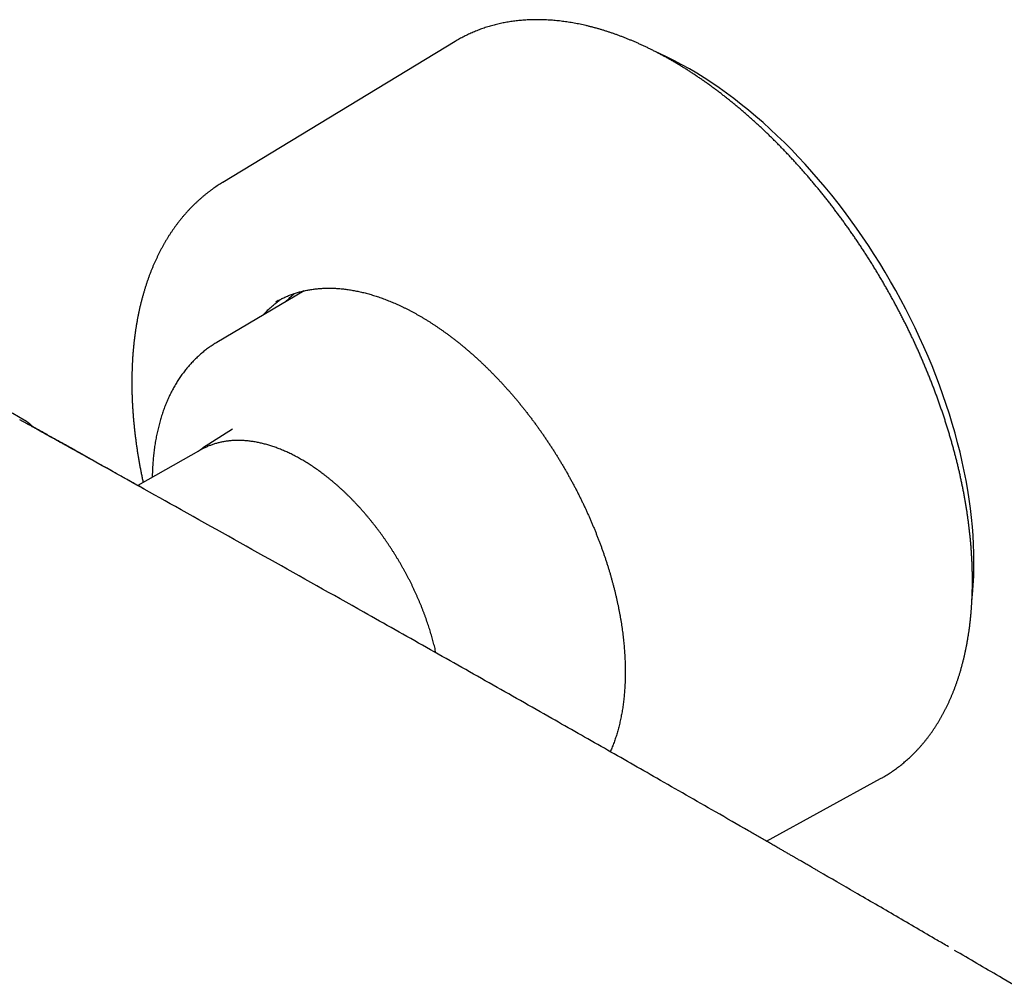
# Model space of a CAD drawing. Header units: millimetres. Extents: x 7 to 737, y 12 to 367.
# Tile 9 of 14: x 548 to 633, y 115 to 198. Entities that reach past the tile are written whole.
import ezdxf

# ---------------------------------------------------------------- set-up
doc = ezdxf.new("R2010")
doc.units = ezdxf.units.MM

msp = doc.modelspace()

# ---------------------------------------------------------------- linework, layer by layer
at = {"color": 7, "linetype": 'Continuous', "lineweight": 30}
for p, q in [((585.738, 195.681), (565.677, 183.521)), ((585.914, 195.786), (585.738, 195.681)), ((572.704, 174.16), (565.168, 169.701)), ((566.528, 162.211), (563.947, 160.57)), ((563.797, 160.434), (558.36, 157.341)), ((563.879, 160.48), (563.797, 160.434)), ((612.624, 126.651), (622.468, 132.056)), ((622.468, 132.056), (622.656, 132.162))]:
    msp.add_line(p, q, dxfattribs=at)
at = {"color": 7, "linetype": 'Continuous', "lineweight": 30, "flags": 128}
for points in [[(630.532, 150.756), (630.523, 151.503), (630.498, 152.26), (630.456, 153.026), (630.397, 153.799), (630.322, 154.581), (630.229, 155.369), (630.12, 156.164), (629.995, 156.965), (629.853, 157.772), (629.694, 158.583), (629.52, 159.399), (629.329, 160.218), (629.122, 161.041), (628.9, 161.867), (628.661, 162.694), (628.407, 163.523), (628.138, 164.353), (627.854, 165.184), (627.554, 166.014), (627.24, 166.844), (626.911, 167.672), (626.568, 168.498), (626.21, 169.322), (625.839, 170.143), (625.454, 170.961), (625.056, 171.774), (624.644, 172.582), (624.22, 173.386), (623.784, 174.183), (623.335, 174.974), (622.874, 175.759), (622.402, 176.536), (621.918, 177.305), (621.423, 178.065), (620.918, 178.817), (620.403, 179.559), (619.878, 180.291), (619.343, 181.012), (618.799, 181.723), (618.246, 182.422), (617.685, 183.109), (617.115, 183.783), (616.538, 184.445), (615.954, 185.093), (615.363, 185.727), (614.766, 186.347), (614.162, 186.953), (613.553, 187.543), (612.939, 188.118), (612.319, 188.677), (611.696, 189.22), (611.069, 189.746), (610.438, 190.255), (609.804, 190.747), (609.167, 191.221), (608.528, 191.677), (607.888, 192.115), (607.246, 192.534), (606.603, 192.935), (605.96, 193.316), (605.317, 193.677), (604.674, 194.019), (604.032, 194.341), (603.391, 194.643), (603.053, 194.794)], [(570.467, 173.316), (570.337, 173.243), (570.222, 173.175)], [(548.549, 163.007), (547.566, 163.558), (547.324, 163.694)], [(563.864, 160.516), (563.934, 160.561), (564.032, 160.623)]]:
    msp.add_lwpolyline(points, dxfattribs=at)
at = {"color": 7, "linetype": 'Continuous', "lineweight": 30}
msp.add_arc((600.668, 150.705), 29.864, 353.83635, 0.098, dxfattribs=at)
for points, knots in [([(622.659, 132.164), (622.688, 132.18), (622.78, 132.233), (622.934, 132.325), (623.122, 132.441), (623.307, 132.56), (623.491, 132.683), (623.672, 132.809), (623.851, 132.938), (624.029, 133.071), (624.204, 133.207), (624.377, 133.346), (624.548, 133.489), (624.717, 133.634), (624.883, 133.783), (625.048, 133.936), (625.21, 134.091), (625.37, 134.25), (625.528, 134.411), (625.683, 134.576), (625.837, 134.744), (625.988, 134.915), (626.136, 135.09), (626.283, 135.267), (626.427, 135.447), (626.569, 135.631), (626.708, 135.817), (626.845, 136.007), (626.98, 136.199), (627.112, 136.395), (627.242, 136.593), (627.369, 136.795), (627.494, 136.999), (627.616, 137.206), (627.736, 137.416), (627.854, 137.629), (627.968, 137.845), (628.081, 138.063), (628.191, 138.284), (628.298, 138.508), (628.403, 138.735), (628.505, 138.965), (628.604, 139.197), (628.701, 139.431), (628.796, 139.669), (628.888, 139.909), (628.977, 140.151), (629.063, 140.396), (629.147, 140.644), (629.228, 140.894), (629.307, 141.147), (629.383, 141.402), (629.456, 141.659), (629.526, 141.919), (629.594, 142.181), (629.659, 142.445), (629.721, 142.712), (629.781, 142.981), (629.838, 143.252), (629.892, 143.526), (629.944, 143.801), (629.992, 144.079), (630.038, 144.359), (630.082, 144.641), (630.122, 144.925), (630.16, 145.211), (630.195, 145.499), (630.227, 145.789), (630.256, 146.081), (630.283, 146.374), (630.307, 146.67), (630.328, 146.967), (630.346, 147.267), (630.362, 147.568), (630.375, 147.87), (630.385, 148.175), (630.392, 148.481), (630.396, 148.789), (630.398, 149.098), (630.397, 149.409), (630.393, 149.722), (630.386, 150.036), (630.377, 150.351), (630.365, 150.668), (630.35, 150.986), (630.332, 151.306), (630.311, 151.627), (630.288, 151.95), (630.262, 152.273), (630.233, 152.598), (630.201, 152.924), (630.167, 153.251), (630.13, 153.58), (630.09, 153.909), (630.048, 154.239), (630.002, 154.571), (629.954, 154.904), (629.904, 155.237), (629.85, 155.571), (629.794, 155.907), (629.735, 156.243), (629.674, 156.58), (629.609, 156.917), (629.542, 157.256), (629.473, 157.595), (629.4, 157.935), (629.325, 158.275), (629.248, 158.617), (629.168, 158.958), (629.085, 159.3), (628.999, 159.643), (628.911, 159.986), (628.82, 160.33), (628.727, 160.674), (628.631, 161.018), (628.533, 161.363), (628.431, 161.707), (628.328, 162.053), (628.222, 162.398), (628.113, 162.743), (628.002, 163.089), (627.888, 163.435), (627.772, 163.78), (627.653, 164.126), (627.532, 164.472), (627.408, 164.818), (627.282, 165.163), (627.154, 165.509), (627.023, 165.854), (626.889, 166.199), (626.754, 166.544), (626.616, 166.889), (626.475, 167.233), (626.332, 167.577), (626.187, 167.921), (626.04, 168.264), (625.89, 168.607), (625.738, 168.949), (625.584, 169.291), (625.427, 169.632), (625.268, 169.972), (625.107, 170.312), (624.944, 170.651), (624.779, 170.99), (624.611, 171.328), (624.441, 171.665), (624.269, 172.001), (624.095, 172.336), (623.919, 172.671), (623.741, 173.004), (623.561, 173.337), (623.379, 173.669), (623.195, 173.999), (623.009, 174.329), (622.82, 174.657), (622.63, 174.985), (622.438, 175.311), (622.244, 175.636), (622.048, 175.959), (621.85, 176.282), (621.651, 176.603), (621.449, 176.923), (621.246, 177.241), (621.041, 177.558), (620.834, 177.874), (620.625, 178.188), (620.415, 178.501), (620.203, 178.812), (619.989, 179.121), (619.774, 179.429), (619.557, 179.736), (619.338, 180.04), (619.118, 180.343), (618.896, 180.644), (618.673, 180.944), (618.448, 181.242), (618.222, 181.537), (617.994, 181.831), (617.765, 182.123), (617.534, 182.414), (617.302, 182.702), (617.068, 182.988), (616.834, 183.272), (616.598, 183.554), (616.36, 183.835), (616.121, 184.113), (615.881, 184.389), (615.64, 184.662), (615.398, 184.934), (615.154, 185.203), (614.909, 185.47), (614.664, 185.735), (614.417, 185.997), (614.169, 186.258), (613.92, 186.515), (613.669, 186.771), (613.418, 187.024), (613.166, 187.274), (612.913, 187.523), (612.659, 187.768), (612.405, 188.011), (612.149, 188.252), (611.892, 188.49), (611.635, 188.725), (611.377, 188.958), (611.118, 189.188), (610.859, 189.416), (610.598, 189.64), (610.337, 189.862), (610.076, 190.082), (609.814, 190.298), (609.551, 190.512), (609.287, 190.723), (609.024, 190.931), (608.759, 191.136), (608.494, 191.338), (608.229, 191.538), (607.963, 191.734), (607.697, 191.928), (607.43, 192.119), (607.164, 192.306), (606.896, 192.491), (606.629, 192.673), (606.361, 192.851), (606.093, 193.027), (605.825, 193.199), (605.557, 193.368), (605.288, 193.535), (605.02, 193.698), (604.751, 193.858), (604.482, 194.014), (604.214, 194.168), (603.945, 194.318), (603.676, 194.465), (603.407, 194.609), (603.139, 194.75), (602.87, 194.887), (602.602, 195.021), (602.334, 195.152), (602.066, 195.279), (601.798, 195.403), (601.53, 195.524), (601.263, 195.641), (600.996, 195.756), (600.73, 195.866), (600.464, 195.973), (600.198, 196.077), (599.932, 196.178), (599.667, 196.275), (599.403, 196.368), (599.139, 196.458), (598.875, 196.545), (598.613, 196.628), (598.35, 196.708), (598.089, 196.784), (597.828, 196.856), (597.567, 196.926), (597.308, 196.991), (597.049, 197.053), (596.791, 197.112), (596.534, 197.167), (596.277, 197.218), (596.021, 197.266), (595.767, 197.311), (595.513, 197.352), (595.26, 197.389), (595.008, 197.422), (594.757, 197.453), (594.507, 197.479), (594.258, 197.502), (594.01, 197.521), (593.764, 197.537), (593.518, 197.549), (593.274, 197.558), (593.03, 197.563), (592.788, 197.564), (592.547, 197.562), (592.308, 197.557), (592.07, 197.547), (591.833, 197.534), (591.597, 197.518), (591.363, 197.498), (591.13, 197.474), (590.899, 197.447), (590.669, 197.416), (590.44, 197.382), (590.213, 197.344), (589.988, 197.302), (589.764, 197.257), (589.541, 197.209), (589.32, 197.157), (589.101, 197.101), (588.884, 197.042), (588.668, 196.979), (588.454, 196.913), (588.241, 196.844), (588.03, 196.77), (587.821, 196.694), (587.614, 196.614), (587.408, 196.53), (587.205, 196.443), (587.003, 196.353), (586.803, 196.259), (586.605, 196.162), (586.409, 196.061), (586.214, 195.957), (586.05, 195.866), (585.952, 195.808), (585.917, 195.787)], [0, 0, 0, 0, 0.001454, 0.00471, 0.007966, 0.011222, 0.014478, 0.017734, 0.020991, 0.024248, 0.027505, 0.030762, 0.03402, 0.037278, 0.040537, 0.043796, 0.047056, 0.050317, 0.053578, 0.05684, 0.060102, 0.063366, 0.06663, 0.069894, 0.07316, 0.076426, 0.079693, 0.082961, 0.08623, 0.089499, 0.092769, 0.09604, 0.099311, 0.102584, 0.105857, 0.109131, 0.112405, 0.11568, 0.118956, 0.122232, 0.125509, 0.128787, 0.132065, 0.135344, 0.138623, 0.141903, 0.145183, 0.148463, 0.151744, 0.155026, 0.158307, 0.161589, 0.164872, 0.168155, 0.171438, 0.174721, 0.178004, 0.181288, 0.184572, 0.187856, 0.191141, 0.194425, 0.19771, 0.200994, 0.204279, 0.207564, 0.210849, 0.214134, 0.21742, 0.220705, 0.22399, 0.227275, 0.230561, 0.233846, 0.237131, 0.240417, 0.243702, 0.246987, 0.250272, 0.253558, 0.256843, 0.260128, 0.263413, 0.266698, 0.269983, 0.273268, 0.276553, 0.279838, 0.283123, 0.286408, 0.289692, 0.292977, 0.296262, 0.299546, 0.30283, 0.306115, 0.309399, 0.312683, 0.315967, 0.319251, 0.322535, 0.325819, 0.329103, 0.332387, 0.33567, 0.338954, 0.342238, 0.345521, 0.348804, 0.352088, 0.355371, 0.358654, 0.361937, 0.36522, 0.368503, 0.371786, 0.375069, 0.378352, 0.381635, 0.384917, 0.3882, 0.391483, 0.394765, 0.398048, 0.40133, 0.404613, 0.407895, 0.411177, 0.414459, 0.417742, 0.421024, 0.424306, 0.427588, 0.43087, 0.434152, 0.437434, 0.440716, 0.443998, 0.44728, 0.450562, 0.453844, 0.457125, 0.460407, 0.463689, 0.466971, 0.470252, 0.473534, 0.476816, 0.480098, 0.483379, 0.486661, 0.489943, 0.493224, 0.496506, 0.499788, 0.503069, 0.506351, 0.509633, 0.512914, 0.516196, 0.519478, 0.522759, 0.526041, 0.529323, 0.532605, 0.535886, 0.539168, 0.54245, 0.545732, 0.549013, 0.552295, 0.555577, 0.558859, 0.562141, 0.565423, 0.568705, 0.571987, 0.575269, 0.578551, 0.581833, 0.585115, 0.588398, 0.59168, 0.594962, 0.598245, 0.601527, 0.604809, 0.608092, 0.611375, 0.614657, 0.61794, 0.621223, 0.624505, 0.627788, 0.631071, 0.634354, 0.637637, 0.64092, 0.644203, 0.647487, 0.65077, 0.654053, 0.657337, 0.66062, 0.663904, 0.667187, 0.670471, 0.673755, 0.677039, 0.680323, 0.683607, 0.686891, 0.690175, 0.693459, 0.696744, 0.700028, 0.703312, 0.706597, 0.709882, 0.713166, 0.716451, 0.719736, 0.723021, 0.726306, 0.729591, 0.732876, 0.736161, 0.739446, 0.742732, 0.746017, 0.749302, 0.752588, 0.755873, 0.759159, 0.762444, 0.76573, 0.769015, 0.772301, 0.775586, 0.778872, 0.782157, 0.785443, 0.788728, 0.792014, 0.795299, 0.798584, 0.801869, 0.805155, 0.80844, 0.811724, 0.815009, 0.818294, 0.821578, 0.824862, 0.828146, 0.83143, 0.834714, 0.837997, 0.84128, 0.844563, 0.847845, 0.851127, 0.854409, 0.85769, 0.860971, 0.864252, 0.867531, 0.870811, 0.87409, 0.877368, 0.880646, 0.883924, 0.8872, 0.890476, 0.893752, 0.897027, 0.900301, 0.903574, 0.906847, 0.910119, 0.91339, 0.91666, 0.91993, 0.923199, 0.926467, 0.929734, 0.933001, 0.936266, 0.939531, 0.942796, 0.946059, 0.949322, 0.952584, 0.955845, 0.959106, 0.962366, 0.965626, 0.968884, 0.972143, 0.975401, 0.978658, 0.981916, 0.985172, 0.988429, 0.991685, 0.994941, 0.998197, 1, 1, 1, 1]), ([(565.677, 183.521), (565.675, 183.521), (565.609, 183.481), (565.478, 183.399), (565.285, 183.276), (565.095, 183.148), (564.906, 183.018), (564.72, 182.884), (564.535, 182.748), (564.353, 182.607), (564.173, 182.464), (563.995, 182.317), (563.819, 182.167), (563.645, 182.014), (563.473, 181.857), (563.304, 181.697), (563.137, 181.534), (562.972, 181.368), (562.809, 181.199), (562.649, 181.026), (562.491, 180.85), (562.335, 180.672), (562.182, 180.49), (562.03, 180.304), (561.882, 180.116), (561.735, 179.925), (561.592, 179.73), (561.45, 179.533), (561.311, 179.332), (561.175, 179.129), (561.04, 178.922), (560.909, 178.713), (560.78, 178.5), (560.654, 178.285), (560.53, 178.067), (560.408, 177.845), (560.29, 177.621), (560.174, 177.394), (560.06, 177.165), (559.95, 176.932), (559.842, 176.697), (559.736, 176.459), (559.634, 176.218), (559.534, 175.975), (559.437, 175.729), (559.342, 175.48), (559.251, 175.229), (559.162, 174.975), (559.076, 174.719), (558.993, 174.46), (558.912, 174.199), (558.835, 173.935), (558.76, 173.669), (558.688, 173.401), (558.619, 173.13), (558.553, 172.857), (558.49, 172.582), (558.429, 172.305), (558.372, 172.025), (558.317, 171.744), (558.266, 171.46), (558.217, 171.174), (558.171, 170.886), (558.128, 170.597), (558.088, 170.305), (558.051, 170.011), (558.016, 169.716), (557.985, 169.418), (557.957, 169.119), (557.931, 168.818), (557.908, 168.515), (557.889, 168.211), (557.872, 167.905), (557.858, 167.597), (557.847, 167.288), (557.839, 166.977), (557.834, 166.665), (557.832, 166.351), (557.832, 166.036), (557.836, 165.719), (557.842, 165.401), (557.851, 165.082), (557.864, 164.761), (557.879, 164.439), (557.896, 164.116), (557.917, 163.792), (557.941, 163.466), (557.967, 163.139), (557.997, 162.812), (558.029, 162.483), (558.064, 162.153), (558.102, 161.822), (558.142, 161.49), (558.186, 161.157), (558.232, 160.824), (558.281, 160.489), (558.333, 160.154), (558.387, 159.818), (558.445, 159.481), (558.505, 159.143), (558.568, 158.805), (558.633, 158.466), (558.702, 158.127), (558.762, 157.838), (558.8, 157.662), (558.814, 157.599)], [0, 0, 0, 0, 0.000193, 0.009666, 0.01914, 0.028615, 0.038093, 0.047574, 0.057058, 0.066548, 0.076042, 0.085543, 0.095051, 0.104566, 0.114089, 0.123621, 0.133162, 0.142713, 0.152274, 0.161847, 0.17143, 0.181025, 0.190632, 0.200251, 0.209883, 0.219528, 0.229186, 0.238857, 0.248541, 0.258238, 0.267949, 0.277673, 0.28741, 0.297161, 0.306924, 0.3167, 0.326489, 0.336291, 0.346104, 0.35593, 0.365767, 0.375615, 0.385474, 0.395344, 0.405224, 0.415114, 0.425013, 0.434921, 0.444838, 0.454763, 0.464696, 0.474637, 0.484584, 0.494538, 0.504498, 0.514464, 0.524435, 0.534411, 0.544392, 0.554377, 0.564366, 0.574359, 0.584355, 0.594354, 0.604355, 0.614359, 0.624365, 0.634373, 0.644382, 0.654393, 0.664405, 0.674417, 0.684431, 0.694445, 0.704459, 0.714473, 0.724487, 0.734502, 0.744515, 0.754529, 0.764541, 0.774553, 0.784565, 0.794575, 0.804585, 0.814593, 0.8246, 0.834607, 0.844611, 0.854615, 0.864618, 0.874619, 0.884618, 0.894617, 0.904614, 0.914609, 0.924603, 0.934596, 0.944587, 0.954576, 0.964564, 0.974551, 0.984536, 0.99452, 1, 1, 1, 1]), ([(570.464, 173.314), (570.494, 173.331), (570.576, 173.377), (570.712, 173.447), (570.872, 173.527), (571.034, 173.603), (571.197, 173.675), (571.363, 173.744), (571.53, 173.809), (571.699, 173.871), (571.869, 173.93), (572.041, 173.985), (572.215, 174.037), (572.391, 174.085), (572.568, 174.129), (572.747, 174.17), (572.927, 174.208), (573.109, 174.242), (573.293, 174.272), (573.477, 174.299), (573.664, 174.323), (573.851, 174.343), (574.04, 174.359), (574.231, 174.372), (574.422, 174.381), (574.615, 174.387), (574.81, 174.389), (575.005, 174.388), (575.202, 174.383), (575.4, 174.375), (575.599, 174.363), (575.799, 174.348), (576, 174.329), (576.203, 174.306), (576.406, 174.281), (576.61, 174.251), (576.816, 174.218), (577.022, 174.182), (577.229, 174.142), (577.437, 174.099), (577.646, 174.052), (577.856, 174.001), (578.066, 173.948), (578.278, 173.89), (578.49, 173.83), (578.703, 173.765), (578.916, 173.698), (579.13, 173.627), (579.345, 173.552), (579.56, 173.475), (579.775, 173.393), (579.992, 173.309), (580.208, 173.221), (580.425, 173.13), (580.643, 173.035), (580.861, 172.937), (581.079, 172.836), (581.297, 172.731), (581.516, 172.623), (581.735, 172.512), (581.954, 172.397), (582.174, 172.28), (582.393, 172.159), (582.613, 172.035), (582.832, 171.907), (583.052, 171.777), (583.272, 171.643), (583.491, 171.507), (583.711, 171.367), (583.93, 171.224), (584.149, 171.078), (584.368, 170.929), (584.587, 170.777), (584.806, 170.622), (585.024, 170.464), (585.242, 170.303), (585.459, 170.139), (585.677, 169.972), (585.893, 169.803), (586.11, 169.63), (586.325, 169.455), (586.541, 169.277), (586.755, 169.096), (586.97, 168.912), (587.183, 168.726), (587.396, 168.537), (587.608, 168.345), (587.819, 168.151), (588.03, 167.954), (588.24, 167.755), (588.449, 167.553), (588.657, 167.348), (588.864, 167.141), (589.07, 166.932), (589.275, 166.72), (589.48, 166.506), (589.683, 166.29), (589.885, 166.071), (590.086, 165.85), (590.286, 165.626), (590.485, 165.401), (590.682, 165.173), (590.879, 164.944), (591.074, 164.712), (591.268, 164.478), (591.46, 164.242), (591.651, 164.004), (591.841, 163.764), (592.029, 163.522), (592.216, 163.279), (592.402, 163.033), (592.586, 162.786), (592.768, 162.537), (592.949, 162.286), (593.128, 162.034), (593.306, 161.78), (593.482, 161.524), (593.656, 161.267), (593.829, 161.008), (594, 160.748), (594.169, 160.486), (594.337, 160.223), (594.502, 159.959), (594.666, 159.693), (594.828, 159.426), (594.988, 159.158), (595.146, 158.889), (595.303, 158.618), (595.457, 158.346), (595.609, 158.074), (595.759, 157.8), (595.908, 157.525), (596.054, 157.25), (596.198, 156.973), (596.34, 156.696), (596.48, 156.418), (596.618, 156.139), (596.754, 155.859), (596.887, 155.579), (597.018, 155.298), (597.147, 155.017), (597.274, 154.735), (597.399, 154.452), (597.521, 154.169), (597.641, 153.886), (597.759, 153.602), (597.874, 153.318), (597.987, 153.034), (598.097, 152.749), (598.206, 152.465), (598.311, 152.18), (598.415, 151.895), (598.516, 151.61), (598.614, 151.325), (598.71, 151.04), (598.804, 150.755), (598.895, 150.471), (598.983, 150.186), (599.069, 149.902), (599.153, 149.618), (599.233, 149.334), (599.312, 149.051), (599.387, 148.768), (599.461, 148.486), (599.531, 148.204), (599.599, 147.922), (599.664, 147.641), (599.727, 147.361), (599.787, 147.082), (599.845, 146.803), (599.899, 146.525), (599.951, 146.247), (600.001, 145.971), (600.048, 145.696), (600.092, 145.421), (600.133, 145.147), (600.172, 144.875), (600.208, 144.603), (600.241, 144.333), (600.271, 144.063), (600.299, 143.795), (600.324, 143.529), (600.347, 143.263), (600.366, 142.999), (600.383, 142.736), (600.397, 142.474), (600.409, 142.214), (600.418, 141.956), (600.424, 141.699), (600.427, 141.443), (600.428, 141.189), (600.425, 140.937), (600.42, 140.686), (600.413, 140.437), (600.402, 140.19), (600.389, 139.945), (600.374, 139.701), (600.355, 139.46), (600.334, 139.22), (600.31, 138.982), (600.283, 138.747), (600.254, 138.513), (600.222, 138.281), (600.187, 138.052), (600.15, 137.824), (600.11, 137.599), (600.067, 137.376), (600.022, 137.155), (599.974, 136.936), (599.923, 136.72), (599.87, 136.506), (599.814, 136.294), (599.755, 136.085), (599.694, 135.878), (599.631, 135.674), (599.564, 135.472), (599.495, 135.272), (599.424, 135.075), (599.35, 134.881), (599.273, 134.689), (599.203, 134.521), (599.157, 134.417), (599.139, 134.375)], [0, 0, 0, 0, 0.002683, 0.007297, 0.011911, 0.016525, 0.021137, 0.025749, 0.03036, 0.03497, 0.039578, 0.044185, 0.048791, 0.053394, 0.057996, 0.062596, 0.067194, 0.07179, 0.076384, 0.080975, 0.085565, 0.090153, 0.094738, 0.099322, 0.103904, 0.108483, 0.113061, 0.117637, 0.122211, 0.126783, 0.131354, 0.135923, 0.140491, 0.145057, 0.149622, 0.154185, 0.158748, 0.163309, 0.167869, 0.172428, 0.176987, 0.181544, 0.186101, 0.190657, 0.195212, 0.199767, 0.204321, 0.208875, 0.213428, 0.217982, 0.222534, 0.227087, 0.231639, 0.236191, 0.240743, 0.245294, 0.249846, 0.254397, 0.258949, 0.2635, 0.268052, 0.272603, 0.277155, 0.281706, 0.286258, 0.290809, 0.295361, 0.299913, 0.304465, 0.309017, 0.31357, 0.318122, 0.322675, 0.327227, 0.33178, 0.336333, 0.340887, 0.34544, 0.349994, 0.354548, 0.359101, 0.363656, 0.36821, 0.372764, 0.377319, 0.381874, 0.386429, 0.390984, 0.39554, 0.400095, 0.404651, 0.409207, 0.413763, 0.418319, 0.422876, 0.427432, 0.431989, 0.436546, 0.441102, 0.44566, 0.450217, 0.454774, 0.459332, 0.463889, 0.468447, 0.473005, 0.477563, 0.482121, 0.486679, 0.491237, 0.495795, 0.500354, 0.504912, 0.509471, 0.514029, 0.518588, 0.523147, 0.527705, 0.532264, 0.536823, 0.541382, 0.545941, 0.5505, 0.555059, 0.559618, 0.564177, 0.568736, 0.573295, 0.577854, 0.582413, 0.586972, 0.591531, 0.59609, 0.600649, 0.605208, 0.609767, 0.614326, 0.618884, 0.623443, 0.628002, 0.632561, 0.637119, 0.641678, 0.646236, 0.650794, 0.655353, 0.659911, 0.664469, 0.669027, 0.673585, 0.678143, 0.6827, 0.687258, 0.691815, 0.696373, 0.70093, 0.705487, 0.710044, 0.7146, 0.719157, 0.723713, 0.72827, 0.732826, 0.737382, 0.741938, 0.746493, 0.751049, 0.755604, 0.760159, 0.764714, 0.769269, 0.773824, 0.778378, 0.782932, 0.787486, 0.79204, 0.796594, 0.801147, 0.8057, 0.810253, 0.814806, 0.819359, 0.823912, 0.828464, 0.833016, 0.837568, 0.84212, 0.846672, 0.851223, 0.855775, 0.860326, 0.864877, 0.869429, 0.87398, 0.878531, 0.883082, 0.887632, 0.892183, 0.896734, 0.901285, 0.905836, 0.910387, 0.914939, 0.91949, 0.924042, 0.928593, 0.933146, 0.937698, 0.942251, 0.946804, 0.951358, 0.955912, 0.960466, 0.965022, 0.969578, 0.974135, 0.978692, 0.983251, 0.98781, 0.992371, 0.996933, 1, 1, 1, 1]), ([(569.165, 172.066), (569.178, 172.081), (569.232, 172.142), (569.328, 172.246), (569.455, 172.378), (569.584, 172.506), (569.715, 172.632), (569.848, 172.754), (569.983, 172.873), (570.121, 172.989), (570.261, 173.101), (570.403, 173.211), (570.547, 173.317), (570.678, 173.409), (570.761, 173.465), (570.796, 173.488)], [0, 0, 0, 0, 0.026991, 0.11002, 0.193086, 0.276188, 0.359325, 0.442495, 0.525697, 0.608929, 0.692188, 0.775473, 0.858781, 0.942108, 1, 1, 1, 1]), ([(571.159, 173.245), (571.2, 173.29), (571.282, 173.38), (571.409, 173.51), (571.538, 173.638), (571.67, 173.763), (571.772, 173.857), (571.832, 173.909), (571.846, 173.921)], [0, 0, 0, 0, 0.186848, 0.375302, 0.563837, 0.752451, 0.941139, 1, 1, 1, 1]), ([(565.168, 169.701), (565.114, 169.669), (565.005, 169.604), (564.844, 169.501), (564.683, 169.395), (564.525, 169.285), (564.368, 169.172), (564.213, 169.056), (564.061, 168.937), (563.911, 168.814), (563.762, 168.688), (563.617, 168.559), (563.473, 168.426), (563.331, 168.29), (563.192, 168.151), (563.055, 168.009), (562.92, 167.864), (562.788, 167.716), (562.658, 167.564), (562.53, 167.409), (562.405, 167.252), (562.282, 167.091), (562.161, 166.927), (562.043, 166.76), (561.928, 166.59), (561.815, 166.416), (561.705, 166.24), (561.597, 166.061), (561.491, 165.879), (561.389, 165.694), (561.289, 165.507), (561.191, 165.316), (561.097, 165.122), (561.005, 164.926), (560.916, 164.727), (560.829, 164.525), (560.746, 164.321), (560.665, 164.114), (560.587, 163.904), (560.512, 163.692), (560.44, 163.477), (560.37, 163.259), (560.304, 163.04), (560.24, 162.818), (560.18, 162.593), (560.122, 162.366), (560.067, 162.137), (560.015, 161.906), (559.967, 161.673), (559.921, 161.437), (559.878, 161.199), (559.838, 160.96), (559.801, 160.718), (559.767, 160.475), (559.736, 160.229), (559.708, 159.982), (559.683, 159.733), (559.661, 159.482), (559.642, 159.23), (559.626, 158.976), (559.613, 158.72), (559.603, 158.463), (559.597, 158.237), (559.595, 158.097), (559.594, 158.043)], [0, 0, 0, 0, 0.015121, 0.030661, 0.046204, 0.061752, 0.077308, 0.092873, 0.108451, 0.124042, 0.139651, 0.155277, 0.170924, 0.186594, 0.202288, 0.218007, 0.233755, 0.249531, 0.265338, 0.281177, 0.297048, 0.312953, 0.328892, 0.344867, 0.360877, 0.376923, 0.393006, 0.409125, 0.42528, 0.441471, 0.457698, 0.473959, 0.490256, 0.506586, 0.522949, 0.539344, 0.55577, 0.572226, 0.588711, 0.605223, 0.621761, 0.638324, 0.654911, 0.67152, 0.68815, 0.704799, 0.721466, 0.73815, 0.75485, 0.771563, 0.788289, 0.805027, 0.821775, 0.838533, 0.855299, 0.872072, 0.888851, 0.905635, 0.922424, 0.939216, 0.956011, 0.972807, 0.989605, 1, 1, 1, 1]), ([(628.327, 117.537), (628.004, 117.726), (626.501, 118.605), (623.815, 120.169), (620.41, 122.148), (618.1, 123.486), (616.886, 124.189), (616.625, 124.34), (616.397, 124.471), (616.203, 124.584), (616.043, 124.676), (615.885, 124.767), (615.733, 124.855), (615.588, 124.939), (615.453, 125.017), (615.326, 125.09), (615.216, 125.154), (615.117, 125.21), (615.025, 125.263), (614.927, 125.32), (614.818, 125.383), (614.698, 125.453), (614.567, 125.529), (614.429, 125.609), (614.286, 125.692), (614.098, 125.8), (613.868, 125.934), (613.579, 126.1), (613.28, 126.273), (612.969, 126.452), (612.631, 126.647), (612.263, 126.859), (611.865, 127.088), (611.468, 127.317), (610.257, 128.013), (607.489, 129.604), (603.34, 131.98), (598.625, 134.67), (593.799, 137.414), (588.681, 140.315), (583.27, 143.371), (576.953, 146.928), (569.728, 150.983), (561.92, 155.353), (556.673, 158.283), (553.991, 159.779), (553.55, 160.025), (553.108, 160.272), (552.718, 160.489), (552.381, 160.677), (552.096, 160.837), (551.805, 160.999), (551.507, 161.165), (551.265, 161.3), (551.081, 161.403), (550.96, 161.47), (550.845, 161.534), (550.747, 161.589), (550.665, 161.635), (550.598, 161.672), (550.538, 161.706), (550.481, 161.737), (550.423, 161.77), (550.358, 161.806), (550.285, 161.847), (550.204, 161.892), (550.114, 161.942), (550.02, 161.994), (549.923, 162.049), (549.82, 162.106), (549.708, 162.168), (549.586, 162.236), (549.454, 162.31), (549.313, 162.389), (549.155, 162.476), (548.982, 162.573), (548.791, 162.679), (548.589, 162.792), (548.374, 162.912), (548.227, 162.994), (548.152, 163.036)], [0, 0, 0, 0, 0.0121714, 0.0566789, 0.1011841, 0.1403451, 0.1435679, 0.146837, 0.1501593, 0.152142, 0.1541431, 0.1561525, 0.1580751, 0.1598876, 0.1615903, 0.1631829, 0.1646656, 0.1657589, 0.1669013, 0.1681364, 0.1694644, 0.1709827, 0.1726067, 0.1743362, 0.1761188, 0.1778882, 0.1813249, 0.1847103, 0.1886738, 0.1925661, 0.1963874, 0.2013977, 0.2063702, 0.2113429, 0.2163155, 0.2518349, 0.3152641, 0.3718977, 0.4285304, 0.495948, 0.5633625, 0.6307741, 0.7318883, 0.8330029, 0.9219872, 0.9274687, 0.9329503, 0.9384318, 0.9439503, 0.9474574, 0.950994, 0.9545865, 0.9582859, 0.9620933, 0.9636153, 0.9651507, 0.9665941, 0.9678947, 0.9688163, 0.9696497, 0.970395, 0.9710521, 0.9717643, 0.9725653, 0.9734713, 0.9744822, 0.9755981, 0.976819, 0.977965, 0.9792338, 0.9806258, 0.9821412, 0.9837799, 0.9855419, 0.9874272, 0.9896434, 0.9920088, 0.9945234, 0.9971871, 1, 1, 1, 1]), ([(549.228, 162.465), (549.222, 162.472), (549.203, 162.492), (549.173, 162.524), (549.138, 162.559), (549.106, 162.59), (549.079, 162.615), (549.059, 162.634), (549.044, 162.648), (549.031, 162.659), (549.016, 162.672), (548.998, 162.689), (548.975, 162.708), (548.948, 162.731), (548.915, 162.758), (548.876, 162.788), (548.833, 162.821), (548.791, 162.851), (548.752, 162.879), (548.715, 162.903), (548.68, 162.926), (548.645, 162.948), (548.613, 162.968), (548.579, 162.988), (548.553, 163.003), (548.541, 163.01)], [0, 0, 0, 0, 0.032709, 0.09053, 0.148522, 0.199148, 0.24092, 0.273833, 0.293477, 0.310544, 0.333087, 0.361582, 0.396031, 0.436437, 0.482804, 0.54444, 0.609127, 0.669529, 0.725585, 0.777291, 0.824642, 0.874854, 0.919191, 0.960448, 1, 1, 1, 1]), ([(549.146, 162.509), (549.091, 162.539), (548.986, 162.595), (548.874, 162.641), (548.822, 162.662)], [0, 0, 0, 0, 0.528095, 1, 1, 1, 1]), ([(558.873, 157.053), (558.842, 157.071), (558.587, 157.214), (558.105, 157.484), (557.426, 157.865), (556.739, 158.251), (556.043, 158.641), (555.311, 159.052), (554.542, 159.484), (553.736, 159.936), (552.919, 160.395), (552.091, 160.859), (551.253, 161.329), (550.404, 161.805), (549.706, 162.197), (549.291, 162.429), (549.163, 162.502)], [0, 0, 0, 0, 0.0097275, 0.0787751, 0.1486933, 0.219482, 0.2911412, 0.3636709, 0.4456469, 0.5287071, 0.6128513, 0.6980796, 0.7843918, 0.8717879, 0.9602678, 1, 1, 1, 1]), ([(584.087, 142.907), (584.087, 142.911), (584.069, 142.993), (584.032, 143.153), (583.976, 143.387), (583.917, 143.621), (583.855, 143.856), (583.791, 144.092), (583.725, 144.328), (583.655, 144.564), (583.584, 144.8), (583.509, 145.036), (583.433, 145.273), (583.353, 145.51), (583.271, 145.746), (583.187, 145.983), (583.1, 146.219), (583.011, 146.455), (582.919, 146.691), (582.826, 146.927), (582.729, 147.162), (582.63, 147.398), (582.529, 147.632), (582.426, 147.866), (582.321, 148.1), (582.213, 148.333), (582.103, 148.566), (581.99, 148.797), (581.876, 149.028), (581.759, 149.259), (581.641, 149.488), (581.52, 149.716), (581.397, 149.944), (581.272, 150.171), (581.145, 150.396), (581.016, 150.62), (580.885, 150.844), (580.752, 151.066), (580.618, 151.287), (580.481, 151.506), (580.343, 151.724), (580.202, 151.941), (580.06, 152.156), (579.917, 152.37), (579.771, 152.583), (579.624, 152.793), (579.475, 153.002), (579.325, 153.21), (579.173, 153.415), (579.019, 153.619), (578.864, 153.821), (578.708, 154.021), (578.55, 154.22), (578.391, 154.416), (578.23, 154.61), (578.068, 154.803), (577.905, 154.993), (577.74, 155.181), (577.574, 155.367), (577.407, 155.55), (577.239, 155.732), (577.07, 155.911), (576.899, 156.087), (576.728, 156.262), (576.556, 156.434), (576.382, 156.603), (576.208, 156.77), (576.033, 156.934), (575.857, 157.096), (575.68, 157.256), (575.502, 157.412), (575.324, 157.566), (575.145, 157.717), (574.965, 157.866), (574.785, 158.011), (574.604, 158.154), (574.423, 158.294), (574.241, 158.431), (574.059, 158.565), (573.876, 158.696), (573.693, 158.824), (573.509, 158.95), (573.326, 159.072), (573.142, 159.191), (572.957, 159.307), (572.773, 159.42), (572.588, 159.529), (572.404, 159.636), (572.219, 159.739), (572.035, 159.839), (571.85, 159.936), (571.666, 160.029), (571.481, 160.119), (571.297, 160.206), (571.113, 160.29), (570.929, 160.37), (570.746, 160.447), (570.562, 160.52), (570.38, 160.59), (570.197, 160.656), (570.015, 160.719), (569.834, 160.779), (569.653, 160.835), (569.473, 160.887), (569.293, 160.936), (569.114, 160.981), (568.936, 161.023), (568.758, 161.061), (568.581, 161.096), (568.406, 161.127), (568.231, 161.155), (568.057, 161.179), (567.883, 161.199), (567.711, 161.216), (567.54, 161.229), (567.37, 161.238), (567.202, 161.244), (567.034, 161.246), (566.868, 161.245), (566.703, 161.24), (566.539, 161.231), (566.377, 161.219), (566.216, 161.203), (566.056, 161.184), (565.898, 161.161), (565.741, 161.134), (565.586, 161.104), (565.433, 161.07), (565.281, 161.033), (565.13, 160.992), (564.982, 160.948), (564.835, 160.9), (564.69, 160.849), (564.547, 160.794), (564.405, 160.736), (564.265, 160.674), (564.127, 160.609), (564, 160.545), (563.919, 160.501), (563.882, 160.481)], [0, 0, 0, 0, 0.000366, 0.007743, 0.015119, 0.022495, 0.02987, 0.037245, 0.04462, 0.051994, 0.059367, 0.06674, 0.074113, 0.081486, 0.088858, 0.096229, 0.103601, 0.110972, 0.118343, 0.125713, 0.133083, 0.140453, 0.147823, 0.155192, 0.162562, 0.169931, 0.1773, 0.184669, 0.192037, 0.199406, 0.206774, 0.214143, 0.221511, 0.228879, 0.236247, 0.243615, 0.250984, 0.258352, 0.26572, 0.273088, 0.280457, 0.287825, 0.295194, 0.302562, 0.309931, 0.3173, 0.324669, 0.332038, 0.339408, 0.346777, 0.354147, 0.361518, 0.368888, 0.376259, 0.38363, 0.391001, 0.398373, 0.405745, 0.413117, 0.42049, 0.427863, 0.435237, 0.442611, 0.449985, 0.45736, 0.464736, 0.472112, 0.479488, 0.486865, 0.494242, 0.50162, 0.508998, 0.516377, 0.523757, 0.531137, 0.538517, 0.545898, 0.55328, 0.560662, 0.568045, 0.575428, 0.582812, 0.590196, 0.59758, 0.604965, 0.612351, 0.619736, 0.627122, 0.634509, 0.641895, 0.649282, 0.656669, 0.664056, 0.671443, 0.67883, 0.686216, 0.693602, 0.700988, 0.708373, 0.715757, 0.72314, 0.730523, 0.737904, 0.745283, 0.752662, 0.760038, 0.767412, 0.774785, 0.782154, 0.789521, 0.796886, 0.804247, 0.811605, 0.818959, 0.826309, 0.833656, 0.840998, 0.848336, 0.855669, 0.862997, 0.87032, 0.877638, 0.884951, 0.892259, 0.899561, 0.906858, 0.91415, 0.921437, 0.928718, 0.935995, 0.943267, 0.950535, 0.957799, 0.96506, 0.972317, 0.979571, 0.986822, 0.994072, 1, 1, 1, 1]), ([(563.861, 160.513), (563.836, 160.497), (563.769, 160.453), (563.664, 160.379), (563.584, 160.32), (563.546, 160.291)], [0, 0, 0, 0, 0.231402, 0.627449, 1, 1, 1, 1]), ([(680.489, 86.639), (680.424, 86.677), (680.297, 86.753), (680.111, 86.864), (679.934, 86.97), (679.766, 87.07), (679.607, 87.166), (679.456, 87.255), (679.311, 87.342), (679.171, 87.426), (679.036, 87.506), (678.913, 87.58), (678.8, 87.647), (678.659, 87.731), (678.485, 87.835), (678.274, 87.961), (678.06, 88.089), (677.742, 88.279), (677.32, 88.531), (676.796, 88.844), (675.51, 89.612), (672.725, 91.274), (667.128, 94.613), (660.686, 98.448), (654.134, 102.339), (648.788, 105.506), (643.439, 108.667), (638.084, 111.82), (633.225, 114.674), (630.147, 116.473), (628.858, 117.226)], [0, 0, 0, 0, 0.003783, 0.007393, 0.010829, 0.014091, 0.01718, 0.020095, 0.022837, 0.025653, 0.028258, 0.030653, 0.032838, 0.034813, 0.038869, 0.042967, 0.047119, 0.051326, 0.06149, 0.071672, 0.081853, 0.136393, 0.233779, 0.407676, 0.511192, 0.614719, 0.71826, 0.821814, 0.925379, 1, 1, 1, 1])]:
    msp.add_open_spline(points, degree=3, knots=knots, dxfattribs=at)

doc.saveas('drawing.dxf')
